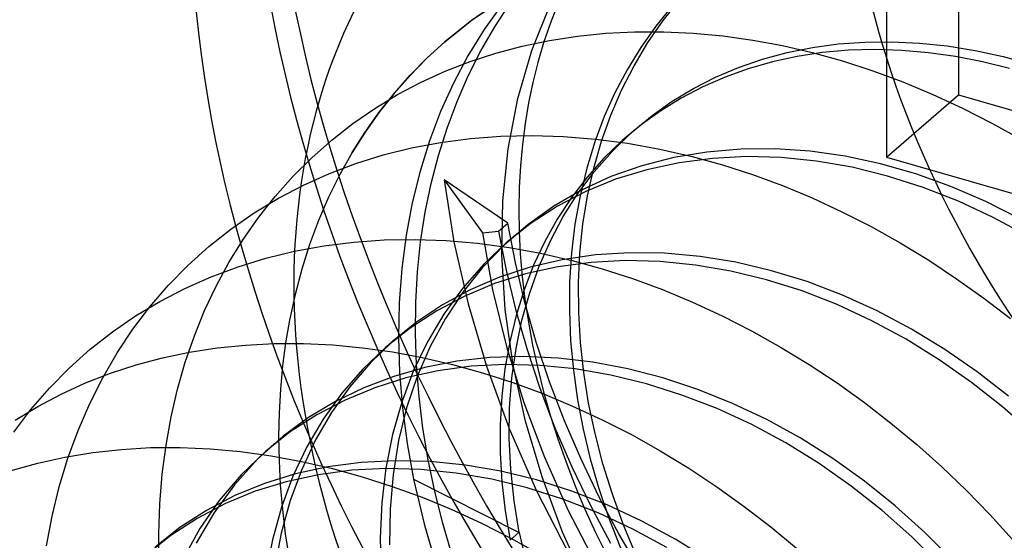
# Model space of a CAD drawing. Header units: millimetres. Extents: x -24 to 80, y -43 to 164.
# Tile 95 of 223: x 3.34 to 5.39, y 104.61 to 105.7. Entities that reach past the tile are written whole.
import ezdxf

# ---------------------------------------------------------------- set-up
doc = ezdxf.new("R2010")
doc.units = ezdxf.units.MM
doc.layers.add('MAIN-2', color=7, linetype='Continuous')

msp = doc.modelspace()

# ---------------------------------------------------------------- linework, layer by layer
at = {"layer": 'MAIN-2'}
for p, q in [((5.2993, 106.1461), (5.2993, 105.5398)), ((5.1493, 106.0162), (5.1493, 105.4099)), ((4.3441, 105.7353), (4.2844, 105.6947)), ((4.2855, 105.6956), (4.3454, 105.7363)), ((4.6839, 105.6947), (4.7187, 105.7382)), ((4.3476, 105.7273), (4.3105, 105.6754)), ((4.3328, 105.6811), (4.3642, 105.7289)), ((4.4099, 105.6322), (4.4479, 105.7272)), ((4.703, 105.7256), (4.6683, 105.6828)), ((4.2844, 105.6947), (4.2282, 105.6496)), ((4.229, 105.6503), (4.2855, 105.6956)), ((4.652, 105.6486), (4.6839, 105.6947)), ((4.3105, 105.6754), (4.2769, 105.6209)), ((4.3039, 105.6312), (4.3328, 105.6811)), ((4.564, 105.668), (4.6242, 105.671)), ((4.6242, 105.671), (4.685, 105.6711)), ((4.6683, 105.6828), (4.6368, 105.6381)), ((4.685, 105.6711), (4.7464, 105.6683)), ((4.7464, 105.6683), (4.8082, 105.6625)), ((4.2282, 105.6496), (4.1913, 105.6159)), ((4.192, 105.6165), (4.229, 105.6503)), ((4.2283, 105.6498), (4.2289, 105.6503)), ((4.3902, 105.6411), (4.4469, 105.653)), ((4.4469, 105.653), (4.5049, 105.6619)), ((4.5049, 105.6619), (4.564, 105.668)), ((4.623, 105.6002), (4.652, 105.6486)), ((4.8082, 105.6625), (4.8702, 105.6538)), ((4.8702, 105.6538), (4.9323, 105.6422)), ((5.0487, 105.6456), (5.104, 105.6496)), ((5.104, 105.6496), (5.1603, 105.6502)), ((5.1603, 105.6502), (5.2175, 105.6475)), ((4.2776, 105.5794), (4.3039, 105.6312)), ((4.3351, 105.6265), (4.3902, 105.6411)), ((4.3807, 105.5322), (4.4099, 105.6322)), ((4.6368, 105.6381), (4.6084, 105.5918)), ((4.8906, 105.6137), (4.9419, 105.6276)), ((4.9323, 105.6422), (4.9943, 105.6278)), ((4.9419, 105.6276), (4.9946, 105.6383)), ((5.0157, 105.6276), (4.9627, 105.6195)), ((4.9943, 105.6278), (5.0576, 105.6102)), ((4.9946, 105.6383), (5.0487, 105.6456)), ((5.0698, 105.6323), (5.0157, 105.6276)), ((5.125, 105.6338), (5.0698, 105.6323)), ((5.1807, 105.6321), (5.125, 105.6338)), ((5.2367, 105.6273), (5.1807, 105.6321)), ((5.2175, 105.6475), (5.2753, 105.6414)), ((5.2928, 105.6194), (5.2367, 105.6273)), ((5.2753, 105.6414), (5.3336, 105.6319)), ((5.3336, 105.6319), (5.3922, 105.6191)), ((4.1913, 105.6159), (4.1562, 105.5802)), ((4.1568, 105.5807), (4.192, 105.6165)), ((4.2296, 105.589), (4.2816, 105.6092)), ((4.2769, 105.6209), (4.2467, 105.564)), ((4.2816, 105.6092), (4.3351, 105.6265)), ((4.8409, 105.5966), (4.8906, 105.6137)), ((4.9112, 105.6083), (4.8611, 105.5939)), ((4.9627, 105.6195), (4.9112, 105.6083)), ((5.0576, 105.6102), (5.1207, 105.5898)), ((5.3489, 105.6083), (5.2928, 105.6194)), ((5.4052, 105.5942), (5.3489, 105.6083)), ((5.3922, 105.6191), (5.4507, 105.6031)), ((4.1792, 105.566), (4.2296, 105.589)), ((4.6084, 105.5918), (4.5832, 105.544)), ((4.5972, 105.5496), (4.623, 105.6002)), ((4.793, 105.5762), (4.8409, 105.5966)), ((4.8611, 105.5939), (4.8127, 105.5764)), ((5.1207, 105.5898), (5.1834, 105.5666)), ((4.1562, 105.5802), (4.1231, 105.5426)), ((4.1235, 105.543), (4.1568, 105.5807)), ((4.1303, 105.5401), (4.1792, 105.566)), ((4.2541, 105.5257), (4.2776, 105.5794)), ((4.7469, 105.5528), (4.793, 105.5762)), ((4.8127, 105.5764), (4.7661, 105.556)), ((5.1834, 105.5666), (5.2458, 105.5406)), ((4.2467, 105.564), (4.22, 105.505)), ((4.5746, 105.4972), (4.5972, 105.5496)), ((4.7027, 105.5262), (4.7469, 105.5528)), ((4.7661, 105.556), (4.7214, 105.5327)), ((4.0829, 105.5115), (4.1303, 105.5401)), ((4.1231, 105.5426), (4.0919, 105.5032)), ((4.0922, 105.5035), (4.1235, 105.543)), ((4.2333, 105.4704), (4.2541, 105.5257)), ((4.3604, 105.4275), (4.3807, 105.5322)), ((4.5832, 105.544), (4.5609, 105.4942)), ((4.6607, 105.4966), (4.7027, 105.5262)), ((4.7214, 105.5327), (4.6789, 105.5066)), ((5.1493, 105.4099), (5.2993, 105.5398)), ((5.2458, 105.5406), (5.3076, 105.512)), ((5.2993, 105.5398), (5.9055, 105.3648)), ((4.0373, 105.48), (4.0829, 105.5115)), ((4.22, 105.505), (4.1967, 105.4439)), ((4.6789, 105.5066), (4.6385, 105.4777)), ((5.3076, 105.512), (5.3688, 105.4807)), ((4.0919, 105.5032), (4.0628, 105.4621)), ((4.0629, 105.4622), (4.0922, 105.5035)), ((4.5609, 105.4942), (4.5413, 105.4418)), ((4.5552, 105.4429), (4.5746, 105.4972)), ((4.6176, 105.4609), (4.6607, 105.4966)), ((3.9936, 105.4458), (4.0373, 105.48)), ((4.2153, 105.4135), (4.2333, 105.4704)), ((4.6385, 105.4777), (4.5982, 105.4442)), ((4.6075, 105.4523), (4.6265, 105.4688)), ((5.3688, 105.4807), (5.4291, 105.447)), ((3.9519, 105.409), (3.9936, 105.4458)), ((4.0356, 105.4192), (4.0629, 105.4622)), ((4.0628, 105.4621), (4.0356, 105.4192)), ((4.1967, 105.4439), (4.177, 105.3804)), ((4.2199, 105.4405), (4.282, 105.4487)), ((4.282, 105.4487), (4.3456, 105.4535)), ((4.3456, 105.4535), (4.4104, 105.455)), ((4.4104, 105.455), (4.4762, 105.453)), ((4.4762, 105.453), (4.5427, 105.4476)), ((4.5391, 105.3868), (4.5552, 105.4429)), ((4.5427, 105.4476), (4.6096, 105.4387)), ((4.5982, 105.4442), (4.5603, 105.4075)), ((4.5773, 105.4219), (4.6176, 105.4609)), ((4.1005, 105.4145), (4.1593, 105.4291)), ((4.1593, 105.4291), (4.2199, 105.4405)), ((4.3493, 105.3188), (4.3604, 105.4275)), ((4.5413, 105.4418), (4.5245, 105.3868)), ((4.6096, 105.4387), (4.6769, 105.4266)), ((4.6769, 105.4266), (4.7443, 105.4111)), ((4.8452, 105.4265), (4.7747, 105.4205)), ((4.917, 105.4271), (4.8452, 105.4265)), ((4.9898, 105.4222), (4.917, 105.4271)), ((5.0632, 105.4118), (4.9898, 105.4222)), ((3.9123, 105.3697), (3.9519, 105.409)), ((4.0356, 105.4192), (4.01, 105.3736)), ((4.0435, 105.3968), (4.1005, 105.4145)), ((4.2001, 105.355), (4.2153, 105.4135)), ((4.5603, 105.4075), (4.525, 105.3679)), ((4.5401, 105.3795), (4.5773, 105.4219)), ((4.7058, 105.4089), (4.639, 105.3919)), ((4.7747, 105.4205), (4.7058, 105.4089)), ((4.7862, 105.4072), (4.7168, 105.3981)), ((4.7443, 105.4111), (4.8071, 105.3938)), ((4.8574, 105.4109), (4.7862, 105.4072)), ((4.9299, 105.409), (4.8574, 105.4109)), ((5.0033, 105.4017), (4.9299, 105.409)), ((5.0773, 105.3888), (5.0033, 105.4017)), ((5.1367, 105.396), (5.0632, 105.4118)), ((5.1493, 105.4099), (5.7555, 105.2349)), ((3.9881, 105.3759), (4.0435, 105.3968)), ((4.5245, 105.3868), (4.5106, 105.3295)), ((4.5262, 105.3291), (4.5391, 105.3868)), ((4.639, 105.3919), (4.5748, 105.3693)), ((4.6494, 105.3836), (4.5845, 105.3637)), ((4.7168, 105.3981), (4.6494, 105.3836)), ((4.8071, 105.3938), (4.8697, 105.3737)), ((5.1515, 105.3704), (5.0773, 105.3888)), ((5.2102, 105.3749), (5.1367, 105.396)), ((3.8751, 105.3281), (3.9123, 105.3697)), ((3.9343, 105.3517), (3.9881, 105.3759)), ((4.01, 105.3736), (3.9866, 105.3265)), ((4.177, 105.3804), (4.1607, 105.3148)), ((4.3598, 105.2721), (4.2274, 105.3624)), ((4.2274, 105.3624), (4.2476, 105.2338)), ((4.2274, 105.3624), (4.307, 105.2523)), ((4.525, 105.3679), (4.4926, 105.3256)), ((4.5061, 105.3342), (4.5401, 105.3795)), ((4.5748, 105.3693), (4.5136, 105.3413)), ((4.5845, 105.3637), (4.5225, 105.3384)), ((4.8697, 105.3737), (4.9323, 105.3507)), ((5.2254, 105.3467), (5.1515, 105.3704)), ((5.2833, 105.3487), (5.2102, 105.3749)), ((3.8819, 105.3243), (3.9343, 105.3517)), ((4.1878, 105.2951), (4.2001, 105.355)), ((4.5136, 105.3413), (4.4559, 105.308)), ((4.9323, 105.3507), (4.9945, 105.3249)), ((5.2988, 105.3179), (5.2254, 105.3467)), ((5.3562, 105.3173), (5.2833, 105.3487)), ((3.8313, 105.2937), (3.8819, 105.3243)), ((3.8405, 105.2843), (3.8751, 105.3281)), ((3.9866, 105.3265), (3.9655, 105.2779)), ((4.4926, 105.3256), (4.4631, 105.2809)), ((4.5225, 105.3384), (4.4637, 105.3078)), ((4.4756, 105.2862), (4.5061, 105.3342)), ((4.5106, 105.3295), (4.4999, 105.2706)), ((4.5166, 105.27), (4.5262, 105.3291)), ((4.9945, 105.3249), (5.0562, 105.2963)), ((4.1607, 105.3148), (4.148, 105.2472)), ((4.3473, 105.207), (4.3493, 105.3188)), ((4.4559, 105.308), (4.4022, 105.2697)), ((4.4637, 105.3078), (4.4083, 105.2721)), ((5.3712, 105.2842), (5.2988, 105.3179)), ((5.4283, 105.2809), (5.3562, 105.3173)), ((3.7828, 105.2601), (3.8313, 105.2937)), ((3.8084, 105.2385), (3.8405, 105.2843)), ((4.1783, 105.2338), (4.1878, 105.2951)), ((4.4631, 105.2809), (4.4369, 105.2339)), ((4.4486, 105.2357), (4.4756, 105.2862)), ((5.0562, 105.2963), (5.1174, 105.2651)), ((5.4422, 105.2459), (5.3712, 105.2842)), ((3.7367, 105.2236), (3.7828, 105.2601)), ((3.9655, 105.2779), (3.9468, 105.2279)), ((4.3407, 105.2555), (4.3598, 105.2721)), ((4.4022, 105.2697), (4.3524, 105.2267)), ((4.4083, 105.2721), (4.3568, 105.2314)), ((4.3758, 105.1895), (4.3598, 105.2721)), ((4.4999, 105.2706), (4.4927, 105.2107)), ((4.5103, 105.2098), (4.5166, 105.27)), ((5.1174, 105.2651), (5.1777, 105.2313)), ((3.7789, 105.1908), (3.8084, 105.2385)), ((4.0389, 105.2329), (4.1023, 105.2374)), ((4.1023, 105.2374), (4.1666, 105.2386)), ((4.148, 105.2472), (4.1389, 105.1777)), ((4.1666, 105.2386), (4.2315, 105.2363)), ((4.307, 105.2523), (4.3407, 105.2555)), ((4.307, 105.2523), (4.3281, 105.1335)), ((4.3407, 105.2556), (4.3564, 105.1746)), ((4.3631, 105.237), (4.3647, 105.2383)), ((4.3647, 105.2383), (4.3663, 105.2397)), ((4.3663, 105.2397), (4.3679, 105.2411)), ((4.3679, 105.2411), (4.3695, 105.2425)), ((4.3695, 105.2425), (4.3711, 105.2439)), ((4.3711, 105.2439), (4.3727, 105.2452)), ((4.3727, 105.2452), (4.3743, 105.2466)), ((4.3743, 105.2466), (4.3759, 105.248)), ((3.693, 105.1844), (3.7367, 105.2236)), ((3.9154, 105.2138), (3.9765, 105.2251)), ((3.9468, 105.2279), (3.9305, 105.1765)), ((3.9765, 105.2251), (4.0389, 105.2329)), ((4.1717, 105.1712), (4.1783, 105.2338)), ((4.2315, 105.2363), (4.2969, 105.2307)), ((4.2476, 105.2338), (4.277, 105.1041)), ((4.2969, 105.2307), (4.3626, 105.2219)), ((4.3524, 105.2267), (4.3073, 105.1799)), ((4.3568, 105.2314), (4.3091, 105.1862)), ((4.3568, 105.2315), (4.3584, 105.2328)), ((4.3584, 105.2328), (4.36, 105.2342)), ((4.36, 105.2342), (4.3616, 105.2356)), ((4.3616, 105.2356), (4.3631, 105.237)), ((4.3626, 105.2219), (4.4284, 105.2098)), ((4.4369, 105.2339), (4.4138, 105.1848)), ((4.4252, 105.1827), (4.4486, 105.2357)), ((5.1777, 105.2313), (5.237, 105.1951)), ((3.7978, 105.1816), (3.8558, 105.1993)), ((3.8558, 105.1993), (3.9154, 105.2138)), ((4.3546, 105.0928), (4.3473, 105.207)), ((4.4734, 105.1963), (4.4067, 105.1807)), ((4.4284, 105.2098), (4.4942, 105.1946)), ((4.5426, 105.2063), (4.4734, 105.1963)), ((4.4927, 105.2107), (4.4888, 105.1501)), ((4.5074, 105.1486), (4.5103, 105.2098)), ((4.6137, 105.2107), (4.5426, 105.2063)), ((4.6865, 105.2096), (4.6137, 105.2107)), ((4.7605, 105.203), (4.6865, 105.2096)), ((4.8351, 105.1909), (4.7605, 105.203)), ((3.652, 105.1425), (3.693, 105.1844)), ((3.7415, 105.1607), (3.7978, 105.1816)), ((3.7521, 105.1414), (3.7789, 105.1908)), ((3.9305, 105.1765), (3.9166, 105.124)), ((4.1389, 105.1777), (4.1337, 105.1066)), ((4.3091, 105.1862), (4.2657, 105.1365)), ((4.3073, 105.1799), (4.2664, 105.129)), ((4.4067, 105.1807), (4.3428, 105.1598)), ((4.3956, 105.1069), (4.3758, 105.1895)), ((4.4138, 105.1848), (4.3939, 105.1335)), ((4.4642, 105.1815), (4.397, 105.1668)), ((4.4055, 105.1275), (4.4252, 105.1827)), ((4.5336, 105.1907), (4.4642, 105.1815)), ((4.4942, 105.1946), (4.5569, 105.1772)), ((4.6048, 105.1943), (4.5336, 105.1907)), ((4.5569, 105.1772), (4.6196, 105.157)), ((4.6773, 105.1925), (4.6048, 105.1943)), ((4.7508, 105.1852), (4.6773, 105.1925)), ((4.8249, 105.1725), (4.7508, 105.1852)), ((4.9097, 105.1734), (4.8351, 105.1909)), ((5.237, 105.1951), (5.2951, 105.1567)), ((3.6872, 105.1366), (3.7415, 105.1607)), ((4.1681, 105.1074), (4.1717, 105.1712)), ((4.3428, 105.1598), (4.2818, 105.1336)), ((4.397, 105.1668), (4.3323, 105.1464)), ((4.3564, 105.1746), (4.3759, 105.0931)), ((4.6196, 105.157), (4.6821, 105.134)), ((4.8991, 105.1545), (4.8249, 105.1725)), ((4.9838, 105.1507), (4.9097, 105.1734)), ((5.2951, 105.1567), (5.3519, 105.1161)), ((3.6138, 105.0981), (3.652, 105.1425)), ((3.6347, 105.1095), (3.6872, 105.1366)), ((3.728, 105.0903), (3.7521, 105.1414)), ((4.2657, 105.1365), (4.2267, 105.0828)), ((4.3323, 105.1464), (4.2705, 105.1207)), ((4.4888, 105.1501), (4.4882, 105.089)), ((4.5077, 105.0867), (4.5074, 105.1486)), ((4.9731, 105.1312), (4.8991, 105.1545)), ((5.0574, 105.1227), (4.9838, 105.1507)), ((3.9166, 105.124), (3.9051, 105.0704)), ((4.2705, 105.1207), (4.2118, 105.0898)), ((4.2818, 105.1336), (4.2241, 105.1023)), ((4.2664, 105.129), (4.2299, 105.0742)), ((4.3281, 105.1335), (4.357, 105.0156)), ((4.3939, 105.1335), (4.3773, 105.0802)), ((4.3894, 105.0703), (4.4055, 105.1275)), ((4.6821, 105.134), (4.7445, 105.1081)), ((5.0465, 105.1027), (4.9731, 105.1312)), ((5.1299, 105.0896), (5.0574, 105.1227)), ((5.3519, 105.1161), (5.4072, 105.0736)), ((3.5783, 105.0514), (3.6138, 105.0981)), ((3.5843, 105.0793), (3.6347, 105.1095)), ((4.1337, 105.1066), (4.1321, 105.0343)), ((4.1674, 105.0428), (4.1681, 105.1074)), ((4.2241, 105.1023), (4.1697, 105.0662)), ((4.277, 105.1041), (4.3155, 104.9744)), ((4.4193, 105.0245), (4.3956, 105.1069)), ((4.7445, 105.1081), (4.8065, 105.0796)), ((5.1188, 105.0691), (5.0465, 105.1027)), ((3.536, 105.0461), (3.5843, 105.0793)), ((3.7067, 105.0375), (3.728, 105.0903)), ((4.2118, 105.0898), (4.1565, 105.0539)), ((4.2267, 105.0828), (4.1924, 105.0253)), ((4.2299, 105.0742), (4.1981, 105.0156)), ((4.3711, 104.9769), (4.3546, 105.0928)), ((4.3773, 105.0802), (4.364, 105.0253)), ((4.3759, 105.0931), (4.3993, 105.0111)), ((4.4882, 105.089), (4.4908, 105.0277)), ((4.5114, 105.0241), (4.5077, 105.0867)), ((4.8065, 105.0796), (4.8678, 105.0483)), ((5.2011, 105.0518), (5.1299, 105.0896)), ((3.9051, 105.0704), (3.897, 105.0231)), ((4.1565, 105.0539), (4.1049, 105.0132)), ((4.1697, 105.0662), (4.1194, 105.0258)), ((4.3771, 105.0112), (4.3894, 105.0703)), ((5.1898, 105.0308), (5.1188, 105.0691)), ((3.4898, 105.0098), (3.536, 105.0461)), ((3.5456, 105.0021), (3.5783, 105.0514)), ((3.6879, 104.983), (3.7067, 105.0375)), ((4.1321, 105.0343), (4.1344, 104.9612)), ((4.1696, 104.9774), (4.1674, 105.0428)), ((4.8678, 105.0483), (4.9284, 105.0145)), ((5.2706, 105.0094), (5.2011, 105.0518)), ((3.6969, 105.0036), (3.7546, 105.0125)), ((3.7546, 105.0125), (3.8134, 105.0184)), ((3.8134, 105.0184), (3.8733, 105.0215)), ((3.8733, 105.0215), (3.934, 105.0216)), ((3.897, 105.0231), (3.8907, 104.9752)), ((3.934, 105.0216), (3.9954, 105.0188)), ((3.9954, 105.0188), (4.0572, 105.013)), ((4.0572, 105.013), (4.1194, 105.0043)), ((4.1049, 105.0132), (4.0573, 104.968)), ((4.1194, 105.0258), (4.0729, 104.9809)), ((4.1049, 105.0133), (4.1065, 105.0146)), ((4.1065, 105.0146), (4.1081, 105.016)), ((4.1081, 105.016), (4.1097, 105.0174)), ((4.1097, 105.0174), (4.1113, 105.0188)), ((4.1113, 105.0188), (4.1129, 105.0202)), ((4.1129, 105.0202), (4.1144, 105.0215)), ((4.1144, 105.0215), (4.116, 105.0229)), ((4.116, 105.0229), (4.1176, 105.0243)), ((4.1176, 105.0243), (4.1192, 105.0257)), ((4.1192, 105.0257), (4.1208, 105.027)), ((4.1208, 105.027), (4.1224, 105.0284)), ((4.1224, 105.0284), (4.1239, 105.0298)), ((4.1924, 105.0253), (4.163, 104.9642)), ((4.1981, 105.0156), (4.1711, 104.9534)), ((4.364, 105.0253), (4.354, 104.9691)), ((4.357, 105.0156), (4.3933, 104.899)), ((4.4469, 104.9423), (4.4193, 105.0245)), ((4.4908, 105.0277), (4.4965, 104.9663)), ((4.5183, 104.9611), (4.5114, 105.0241)), ((4.9284, 105.0145), (4.9879, 104.9782)), ((5.259, 104.9879), (5.1898, 105.0308)), ((3.4459, 104.9705), (3.4898, 105.0098)), ((3.5157, 104.9505), (3.5456, 105.0021)), ((3.5855, 104.9772), (3.6405, 104.9918)), ((3.6405, 104.9918), (3.6969, 105.0036)), ((4.1194, 105.0043), (4.1818, 104.9927)), ((4.1818, 104.9927), (4.2444, 104.9782)), ((4.3228, 104.9926), (4.2539, 104.9849)), ((4.3933, 104.9947), (4.3228, 104.9926)), ((4.3685, 104.9504), (4.3771, 105.0112)), ((4.4649, 104.9914), (4.3933, 104.9947)), ((4.3993, 105.0111), (4.4268, 104.9287)), ((4.5374, 104.9828), (4.4649, 104.9914)), ((5.3381, 104.9628), (5.2706, 105.0094)), ((3.4046, 104.9286), (3.4459, 104.9705)), ((3.532, 104.9598), (3.5855, 104.9772)), ((3.6718, 104.9268), (3.6879, 104.983)), ((3.8907, 104.9752), (3.8862, 104.9266)), ((4.0729, 104.9809), (4.0305, 104.9317)), ((4.187, 104.9717), (4.1222, 104.9533)), ((4.1749, 104.9116), (4.1696, 104.9774)), ((4.2539, 104.9849), (4.187, 104.9717)), ((4.2837, 104.9743), (4.2144, 104.9649)), ((4.2444, 104.9782), (4.3073, 104.9608)), ((4.3547, 104.9781), (4.2837, 104.9743)), ((4.3155, 104.9744), (4.3631, 104.8446)), ((4.4271, 104.9763), (4.3547, 104.9781)), ((4.3968, 104.8602), (4.3711, 104.9769)), ((4.5005, 104.9688), (4.4271, 104.9763)), ((4.6103, 104.9689), (4.5374, 104.9828)), ((4.9879, 104.9782), (5.0461, 104.9396)), ((5.3262, 104.9409), (5.259, 104.9879)), ((3.48, 104.9396), (3.532, 104.9598)), ((3.4886, 104.8966), (3.5157, 104.9505)), ((4.0573, 104.968), (4.0139, 104.9184)), ((4.1222, 104.9533), (4.06, 104.9297)), ((4.1473, 104.95), (4.0826, 104.9297)), ((4.1344, 104.9612), (4.1405, 104.8875)), ((4.163, 104.9642), (4.1388, 104.8998)), ((4.2144, 104.9649), (4.1473, 104.95)), ((4.1711, 104.9534), (4.1491, 104.888)), ((4.3073, 104.9608), (4.3701, 104.9405)), ((4.354, 104.9691), (4.3473, 104.9118)), ((4.3638, 104.8881), (4.3685, 104.9504)), ((4.4965, 104.9663), (4.5052, 104.9048)), ((4.5745, 104.956), (4.5005, 104.9688)), ((4.5284, 104.8978), (4.5183, 104.9611)), ((4.6488, 104.9379), (4.5745, 104.956)), ((4.6833, 104.95), (4.6103, 104.9689)), ((5.4033, 104.9121), (5.3381, 104.9628)), ((3.4295, 104.9165), (3.48, 104.9396)), ((4.0305, 104.9317), (3.9925, 104.8784)), ((4.06, 104.9297), (4.0007, 104.9011)), ((4.0826, 104.9297), (4.0207, 104.9041)), ((4.3701, 104.9405), (4.4327, 104.9175)), ((4.4781, 104.8608), (4.4469, 104.9423)), ((4.7228, 104.9145), (4.6488, 104.9379)), ((4.7561, 104.926), (4.6833, 104.95)), ((5.0461, 104.9396), (5.103, 104.8988)), ((5.3909, 104.89), (5.3262, 104.9409)), ((3.366, 104.8842), (3.4046, 104.9286)), ((3.3804, 104.8906), (3.4295, 104.9165)), ((3.6584, 104.8691), (3.6718, 104.9268)), ((3.8862, 104.9266), (3.8834, 104.8775)), ((4.0139, 104.9184), (3.9752, 104.8645)), ((4.183, 104.8456), (4.1749, 104.9116)), ((4.3473, 104.9118), (4.3441, 104.8534)), ((4.4268, 104.9287), (4.4582, 104.8464)), ((4.4327, 104.9175), (4.4948, 104.8916)), ((4.7962, 104.8862), (4.7228, 104.9145)), ((4.8283, 104.8971), (4.7561, 104.926)), ((3.333, 104.8619), (3.3804, 104.8906)), ((3.4645, 104.8406), (3.4886, 104.8966)), ((4.0007, 104.9011), (3.9446, 104.8674)), ((4.0207, 104.9041), (3.9619, 104.8735)), ((4.1388, 104.8998), (4.1198, 104.8324)), ((4.3933, 104.899), (4.4365, 104.7849)), ((4.4948, 104.8916), (4.5564, 104.8631)), ((4.5052, 104.9048), (4.517, 104.8432)), ((4.5418, 104.8345), (4.5284, 104.8978)), ((4.8994, 104.8634), (4.8283, 104.8971)), ((5.103, 104.8988), (5.1584, 104.856)), ((5.4527, 104.8354), (5.3909, 104.89)), ((3.3303, 104.8374), (3.366, 104.8842)), ((3.6477, 104.8099), (3.6584, 104.8691)), ((3.8834, 104.8775), (3.8824, 104.8278)), ((3.9619, 104.8735), (3.9065, 104.8378)), ((3.9925, 104.8784), (3.9592, 104.821)), ((4.1491, 104.888), (4.1324, 104.8198)), ((4.1405, 104.8875), (4.1503, 104.8135)), ((4.3629, 104.8246), (4.3638, 104.8881)), ((4.8685, 104.8528), (4.7962, 104.8862)), ((3.9446, 104.8674), (3.892, 104.8289)), ((3.9752, 104.8645), (3.9413, 104.8068)), ((4.3441, 104.8534), (4.3442, 104.7941)), ((4.4312, 104.7439), (4.3968, 104.8602)), ((4.5128, 104.7806), (4.4781, 104.8608)), ((4.5564, 104.8631), (4.6174, 104.832)), ((4.9395, 104.8147), (4.8685, 104.8528)), ((4.969, 104.8252), (4.8994, 104.8634)), ((5.1584, 104.856), (5.2122, 104.8114)), ((3.4434, 104.7828), (3.4645, 104.8406)), ((3.892, 104.8289), (3.8385, 104.7808)), ((3.9065, 104.8378), (3.8549, 104.7972)), ((3.8824, 104.8278), (3.8832, 104.7777)), ((4.1198, 104.8324), (4.106, 104.7625)), ((4.194, 104.7795), (4.183, 104.8456)), ((4.3631, 104.8446), (4.4199, 104.7153)), ((4.4582, 104.8464), (4.4933, 104.7648)), ((4.517, 104.8432), (4.5317, 104.7816)), ((4.5582, 104.7712), (4.5418, 104.8345)), ((4.6174, 104.832), (4.6777, 104.7982)), ((3.6398, 104.7496), (3.6477, 104.8099)), ((3.8645, 104.8055), (3.8661, 104.8069)), ((3.8661, 104.8069), (3.8676, 104.8083)), ((3.8676, 104.8083), (3.8692, 104.8096)), ((3.8692, 104.8096), (3.8708, 104.811)), ((3.8708, 104.811), (3.8724, 104.8124)), ((3.8724, 104.8124), (3.8739, 104.8137)), ((3.9413, 104.8068), (3.9123, 104.7454)), ((3.9592, 104.821), (3.9305, 104.7597)), ((4.1324, 104.8198), (4.1209, 104.7492)), ((4.1503, 104.8135), (4.1637, 104.7393)), ((4.366, 104.76), (4.3629, 104.8246)), ((5.0086, 104.772), (4.9395, 104.8147)), ((5.0369, 104.7825), (4.969, 104.8252)), ((5.2122, 104.8114), (5.2644, 104.7649)), ((3.4371, 104.7852), (3.4952, 104.7948)), ((3.4952, 104.7948), (3.5547, 104.8013)), ((3.5547, 104.8013), (3.6154, 104.8049)), ((3.6154, 104.8049), (3.6773, 104.8053)), ((3.6773, 104.8053), (3.7399, 104.8027)), ((3.7399, 104.8027), (3.8031, 104.7969)), ((3.8031, 104.7969), (3.8666, 104.7881)), ((3.8549, 104.7972), (3.8043, 104.7486)), ((3.8549, 104.7973), (3.8565, 104.7986)), ((3.8565, 104.7986), (3.8581, 104.8)), ((3.8581, 104.8), (3.8597, 104.8014)), ((3.8597, 104.8014), (3.8613, 104.8028)), ((3.8613, 104.8028), (3.8629, 104.8041)), ((3.8629, 104.8041), (3.8645, 104.8055)), ((3.8666, 104.7881), (3.9303, 104.7763)), ((4.3442, 104.7941), (4.3477, 104.734)), ((4.6777, 104.7982), (4.7372, 104.7619)), ((3.3251, 104.7573), (3.3804, 104.7727)), ((3.3804, 104.7727), (3.4371, 104.7852)), ((3.4253, 104.7234), (3.4434, 104.7828)), ((3.8385, 104.7808), (3.7902, 104.7273)), ((3.8832, 104.7777), (3.8858, 104.7272)), ((3.9303, 104.7763), (3.9943, 104.7615)), ((4.0543, 104.7742), (3.9849, 104.7651)), ((4.1255, 104.7778), (4.0543, 104.7742)), ((4.198, 104.776), (4.1255, 104.7778)), ((4.2077, 104.7136), (4.194, 104.7795)), ((4.2715, 104.7687), (4.198, 104.776)), ((4.3455, 104.756), (4.2715, 104.7687)), ((4.4365, 104.7849), (4.4857, 104.6743)), ((4.5506, 104.702), (4.5128, 104.7806)), ((4.5317, 104.7816), (4.5496, 104.7198)), ((4.5778, 104.7082), (4.5582, 104.7712)), ((5.0756, 104.725), (5.0086, 104.772)), ((5.103, 104.7353), (5.0369, 104.7825)), ((3.6347, 104.6881), (3.6398, 104.7496)), ((3.8043, 104.7486), (3.7586, 104.6948)), ((3.9175, 104.7506), (3.8527, 104.7305)), ((3.9123, 104.7454), (3.8883, 104.6808)), ((3.9657, 104.7486), (3.8984, 104.734)), ((3.9305, 104.7597), (3.9066, 104.6948)), ((3.9849, 104.7651), (3.9175, 104.7506)), ((4.0352, 104.7577), (3.9657, 104.7486)), ((3.9943, 104.7615), (4.0567, 104.7443)), ((4.1064, 104.7613), (4.0352, 104.7577)), ((4.106, 104.7625), (4.0975, 104.6905)), ((4.1789, 104.7594), (4.1064, 104.7613)), ((4.1209, 104.7492), (4.1145, 104.6767)), ((4.2524, 104.7521), (4.1789, 104.7594)), ((4.3264, 104.7394), (4.2524, 104.7521)), ((4.4197, 104.7378), (4.3455, 104.756)), ((4.373, 104.6945), (4.366, 104.76)), ((4.4933, 104.7648), (4.5321, 104.6846)), ((4.7372, 104.7619), (4.7956, 104.7233)), ((5.2644, 104.7649), (5.3151, 104.7164)), ((3.7902, 104.7273), (3.7475, 104.6688)), ((3.8527, 104.7305), (3.7908, 104.705)), ((3.8984, 104.734), (3.8336, 104.714)), ((3.8858, 104.7272), (3.8901, 104.6764)), ((4.0567, 104.7443), (4.1192, 104.7243)), ((4.1637, 104.7393), (4.3838, 104.6285)), ((4.1637, 104.7393), (4.1862, 104.6435)), ((4.4006, 104.7212), (4.3264, 104.7394)), ((4.3477, 104.734), (4.3546, 104.6732)), ((4.4937, 104.7142), (4.4197, 104.7378)), ((4.474, 104.6291), (4.4312, 104.7439)), ((5.1402, 104.674), (5.0756, 104.725)), ((5.1673, 104.6838), (5.103, 104.7353)), ((3.4104, 104.6625), (3.4253, 104.7234)), ((3.7908, 104.705), (3.732, 104.6742)), ((3.8336, 104.714), (3.7716, 104.6885)), ((4.1192, 104.7243), (4.1815, 104.7015)), ((4.2242, 104.6479), (4.2077, 104.7136)), ((4.4746, 104.6976), (4.4006, 104.7212)), ((4.4199, 104.7153), (4.4852, 104.5878)), ((4.567, 104.6855), (4.4937, 104.7142)), ((4.5496, 104.7198), (4.5705, 104.6579)), ((4.6003, 104.6457), (4.5778, 104.7082)), ((4.7956, 104.7233), (4.8527, 104.6826)), ((5.3151, 104.7164), (5.3642, 104.666)), ((3.6324, 104.6257), (3.6347, 104.6881)), ((3.7716, 104.6885), (3.7129, 104.6577)), ((3.7586, 104.6948), (3.7182, 104.6363)), ((3.9066, 104.6948), (3.8877, 104.6265)), ((4.0975, 104.6905), (4.0942, 104.6167)), ((4.1815, 104.7015), (4.2435, 104.6758)), ((4.3838, 104.6285), (4.373, 104.6945)), ((4.5479, 104.6689), (4.4746, 104.6976)), ((4.5321, 104.6846), (4.574, 104.6063)), ((4.5916, 104.6252), (4.5506, 104.702)), ((4.6394, 104.6518), (4.567, 104.6855)), ((5.2291, 104.6283), (5.1673, 104.6838)), ((3.732, 104.6742), (3.6767, 104.6384)), ((3.7475, 104.6688), (3.7102, 104.6057)), ((3.8883, 104.6808), (3.8694, 104.6133)), ((3.8901, 104.6764), (3.8962, 104.6253)), ((4.1145, 104.6767), (4.1134, 104.6028)), ((4.2435, 104.6758), (4.3051, 104.6475)), ((4.3546, 104.6732), (4.3647, 104.612)), ((4.4857, 104.6743), (4.5417, 104.566)), ((4.6203, 104.6352), (4.5479, 104.6689)), ((4.8527, 104.6826), (4.9081, 104.64)), ((5.2019, 104.6193), (5.1402, 104.674)), ((5.3642, 104.666), (5.4116, 104.6138)), ((3.3986, 104.6003), (3.4104, 104.6625)), ((3.7129, 104.6577), (3.6576, 104.6218)), ((4.1862, 104.6435), (4.2146, 104.5478)), ((4.2434, 104.5822), (4.2242, 104.6479)), ((4.3051, 104.6475), (4.3661, 104.6164)), ((4.5705, 104.6579), (4.5946, 104.596)), ((4.6257, 104.584), (4.6003, 104.6457)), ((4.7104, 104.6134), (4.6394, 104.6518)), ((3.6576, 104.6218), (3.606, 104.5811)), ((3.6767, 104.6384), (3.6251, 104.5977)), ((3.633, 104.5624), (3.6324, 104.6257)), ((3.7182, 104.6363), (3.6831, 104.5735)), ((3.8877, 104.6265), (3.874, 104.5552)), ((3.8962, 104.6253), (3.9041, 104.574)), ((4.3838, 104.6286), (4.3647, 104.612)), ((4.3838, 104.6285), (4.4016, 104.5499)), ((4.525, 104.5161), (4.474, 104.6291)), ((4.6356, 104.5502), (4.5916, 104.6252)), ((4.6913, 104.5968), (4.6203, 104.6352)), ((4.9081, 104.64), (4.9618, 104.5957)), ((5.2878, 104.5693), (5.2291, 104.6283)), ((3.8694, 104.6133), (3.8556, 104.5434)), ((4.0942, 104.6167), (4.0961, 104.5416)), ((4.3661, 104.6164), (4.4262, 104.5828)), ((4.7797, 104.5706), (4.7104, 104.6134)), ((5.2605, 104.5614), (5.2019, 104.6193))]:
    msp.add_line(p, q, dxfattribs=at)
for centre, major_axis, start_param, end_param in [((6.3818, 105.5305), (-1.905, 2.1998), 0.000079, 2.284521), ((6.3392, 105.4936), (1.905, -2.1998), -3.141514, -0.857072), ((6.0818, 105.2706), (-1.8019, 2.0807), 0.000079, 2.284521), ((6.5818, 105.7037), (1.1473, -1.3248), -3.141514, -0.857072), ((5.4318, 104.7077), (1.8019, -2.0807), -3.141514, -0.857072), ((5.6818, 104.9242), (-0.982, 1.1339), 0.000001, 2.284521), ((5.4318, 104.7077), (-1.1473, 1.3248), 0.000079, 2.284521)]:
    msp.add_ellipse(centre, major_axis=major_axis, ratio=0.75, start_param=start_param, end_param=end_param, dxfattribs=at)

doc.saveas('drawing.dxf')
